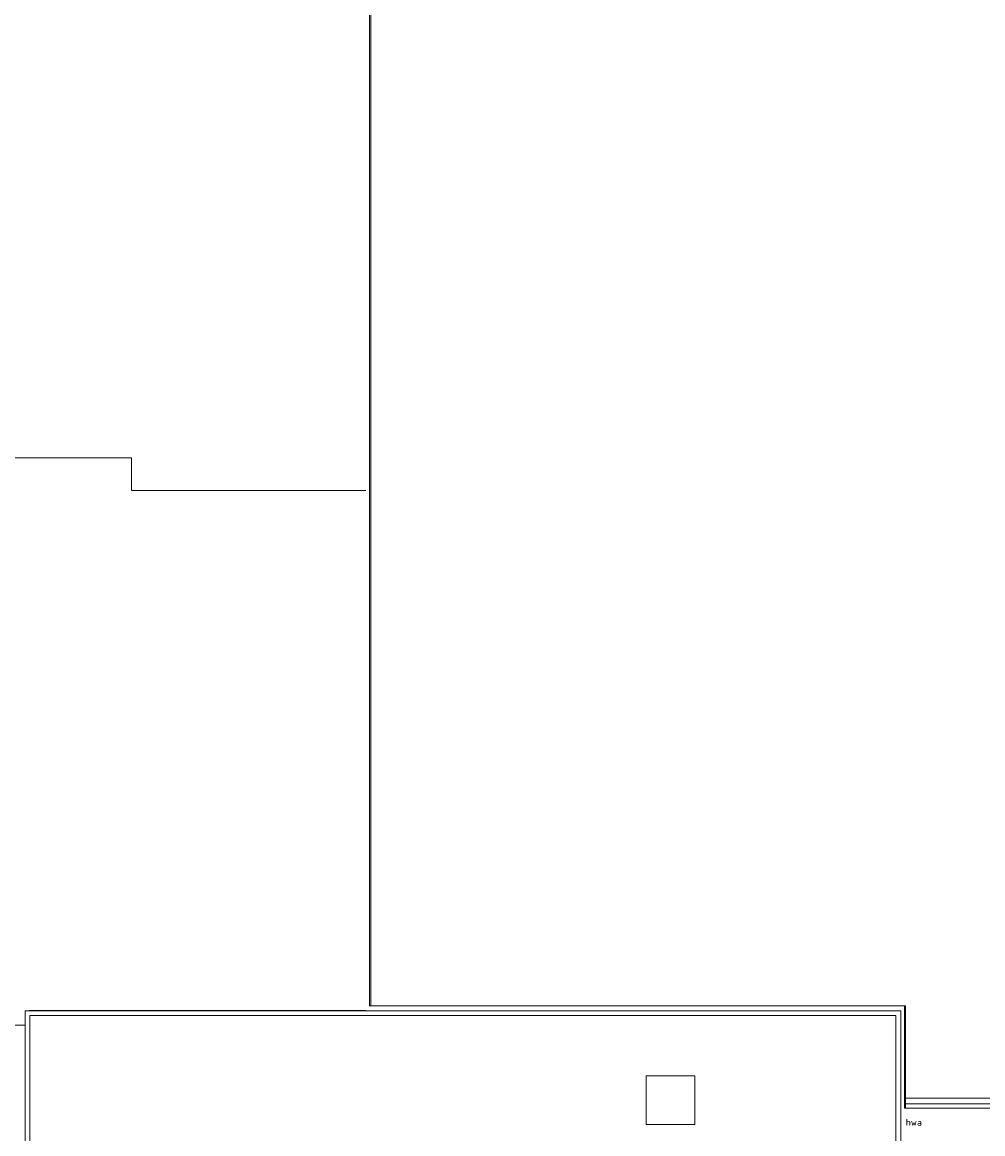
# Model space of a CAD drawing. Header units: millimetres. Extents: x -137512 to 20061, y -42753 to 41926.
# Tile 3 of 29: x -117566 to -97865, y -3672 to 19127. Entities that reach past the tile are written whole.
import ezdxf

# ---------------------------------------------------------------- set-up
doc = ezdxf.new("R2010")
doc.units = ezdxf.units.MM
doc.header["$LTSCALE"] = 100
doc.layers.add('None', color=7, linetype='Continuous', lineweight=5)
doc.styles.add('Tekton Plus Regular', font='isocpeur.ttf')

# ---------------------------------------------------------------- blocks, each defined once
blk = doc.blocks.new('Group-112')
at = {"color": 8, "linetype": 'Continuous', "lineweight": 5}
blk.add_wipeout([(-35577.6, 8240.6), (-54746.6, 8240.6), (-54746.6, 6155.6), (-54532.6, 6155.6), (-35577.6, 6155.6)], dxfattribs=at).dxf.layer = 'None'
at = {"color": 8, "linetype": 'Continuous', "lineweight": 15}
blk.add_wipeout([(-31222.6, 499), (-30422.6, 499), (-30422.6, -2794.4), (-31222.6, -2794.4)], dxfattribs=at).dxf.layer = 'None'
at = {"layer": 'None', "color": 8, "linetype": 'Continuous', "lineweight": 5}
blk.add_lwpolyline([(-35577.6, 8240.6), (-54746.6, 8240.6), (-54746.6, 6155.6), (-54532.6, 6155.6), (-35577.6, 6155.6)], close=True, dxfattribs=at)
at = {"layer": 'None', "color": 8, "linetype": 'Continuous', "lineweight": 15}
blk.add_lwpolyline([(-31222.6, 499), (-30422.6, 499), (-30422.6, -2794.4), (-31222.6, -2794.4)], close=True, dxfattribs=at)
at = {"color": 8, "linetype": 'Continuous', "lineweight": 15}
for points in [[(-36652.6, 8240.6), (-36577.6, 8240.6), (-36577.6, 6155.6), (-36652.6, 6155.6)], [(-35652.6, 8240.6), (-35577.6, 8240.6), (-35577.6, 6155.6), (-35652.6, 6155.6)], [(-30422.6, 449), (-31172.6, 449), (-31172.6, -2794.4), (-31222.6, -2794.4), (-31222.6, 449), (-31222.6, 499), (-31172.6, 499), (-30422.6, 499)]]:
    blk.add_wipeout(points, dxfattribs=at).dxf.layer = 'None'
at = {"layer": 'None', "color": 8, "linetype": 'Continuous', "lineweight": 15}
for points in [[(-36652.6, 8240.6), (-36577.6, 8240.6), (-36577.6, 6155.6), (-36652.6, 6155.6)], [(-35652.6, 8240.6), (-35577.6, 8240.6), (-35577.6, 6155.6), (-35652.6, 6155.6)], [(-30422.6, 449), (-31172.6, 449), (-31172.6, -2794.4), (-31222.6, -2794.4), (-31222.6, 449), (-31222.6, 499), (-31172.6, 499), (-30422.6, 499)]]:
    blk.add_lwpolyline(points, close=True, dxfattribs=at)
at = {"color": 8, "linetype": 'Continuous', "lineweight": 5}
blk.add_wipeout([(-54832.6, 9444.2), (-54332.6, 9444.2), (-54332.6, 22244.2), (-38222.6, 22244.2), (-38222.6, 8540.6), (-35577.6, 8540.6), (-35277.6, 8540.6), (-35277.6, 8240.6), (-35277.6, 7870.6), (-30422.6, 7870.6), (-30422.6, 4658.1), (-30422.6, -2794.4), (-37377.6, -2794.4), (-37377.6, -2799.4), (-37377.6, -3094.4), (-51787.6, -3094.4), (-51787.6, -2794.4), (-51639.6, -2794.4), (-51639.6, -79.4), (-51777.6, -79.4), (-51777.6, 6155.6), (-54709.1, 6155.6), (-54746.6, 6155.6), (-54746.6, 8240.6), (-54709.1, 8240.6), (-54709.1, 8244.2), (-54832.6, 8244.2)], dxfattribs=at).dxf.layer = 'None'
at = {"layer": 'None', "color": 8, "linetype": 'Continuous', "lineweight": 5}
blk.add_lwpolyline([(-38222.6, 8540.6), (-35577.6, 8540.6), (-35277.6, 8540.6), (-35277.6, 8240.6), (-35277.6, 7870.6), (-30422.6, 7870.6), (-30422.6, 4658.1), (-30422.6, -2794.4), (-37377.6, -2794.4), (-37377.6, -2799.4), (-37377.6, -3094.4), (-51787.6, -3094.4)], dxfattribs=at)

msp = doc.modelspace()

# ---------------------------------------------------------------- block references
at = {"layer": 'None', "color": 7}
msp.add_blockref('Group-112', (-80046.3, 1648.3), dxfattribs=at)

# ---------------------------------------------------------------- wipeouts: each hides what was drawn before it
at = {"color": 8, "linetype": 'Continuous', "lineweight": 5}
msp.add_wipeout([(-99632.7, -2940.7), (-92543.7, -2940.7), (-92543.7, -3060.7), (-99632.7, -3060.7)], dxfattribs=at).dxf.layer = 'None'

# ---------------------------------------------------------------- next in the draw order: linework, layer by layer
at = {"layer": 'None', "color": 8, "linetype": 'Continuous', "lineweight": 5}
msp.add_lwpolyline([(-99632.7, -2940.7), (-92543.7, -2940.7), (-92543.7, -3060.7), (-99632.7, -3060.7)], close=True, dxfattribs=at)
msp.add_circle((-99530, -3168), 55, dxfattribs=at)

# ---------------------------------------------------------------- next in the draw order: wipeouts: each hides what was drawn before it
at = {"color": 8, "linetype": 'Continuous', "lineweight": 5}
for points in [[(-86157.2, 41926), (-86157.2, 7136), (-86280, 7136), (-92120, 7136), (-92410, 7136), (-92410, -1775.2), (-92410, -3249), (-92510, -3249), (-98312.8, -3249), (-98312.8, -3149), (-92510, -3149), (-92510, -2010.8), (-92510, -1775.2), (-92510, 7136), (-92510, 7236), (-92410, 7236), (-88449.2, 7236), (-86782.1, 7236), (-86701.4, 7236), (-86380, 7236), (-86280, 7236), (-86257.2, 7236), (-86257.2, 7347.8), (-86257.2, 41826), (-98312.8, 41826), (-98312.8, 41926)], [(-99444.8, -3559), (-99116.7, -3559), (-99116.7, -3330.4), (-99444.8, -3330.4)]]:
    msp.add_wipeout(points, dxfattribs=at).dxf.layer = 'None'

# ---------------------------------------------------------------- next in the draw order: texts
at = {"layer": 'None', "color": 8, "insert": (-99444.8, -3365.1), "char_height": 141, "attachment_point": 1, "line_spacing_factor": 0.976858, "style": 'Tekton Plus Regular'}
msp.add_mtext('hwa', dxfattribs=at)

# ---------------------------------------------------------------- next in the draw order: wipeouts: each hides what was drawn before it
at = {"color": 8, "linetype": 'Continuous', "lineweight": 5}
msp.add_wipeout([(-98312.8, 41926), (-98312.8, 41826), (-110417.2, 41826), (-110417.2, 37026), (-106697.2, 37026), (-106697.2, 23795.5), (-110417.2, 23795.5), (-110417.2, -1049), (-99447.2, -1049), (-99447.2, -1775.2), (-99447.2, -3149), (-98312.8, -3149), (-98312.8, -3249), (-99547.2, -3249), (-99547.2, -1775.2), (-99547.2, -1149), (-110517.2, -1149), (-110517.2, 23895.5), (-106822.2, 23895.5), (-106822.2, 36926), (-110517.2, 36926), (-110517.2, 41926)], dxfattribs=at).dxf.layer = 'None'

# ---------------------------------------------------------------- next in the draw order: linework, layer by layer
at = {"layer": 'None', "color": 8, "linetype": 'Continuous', "lineweight": 5, "flags": 128}
msp.add_lwpolyline([(-86257.2, 7236), (-86280, 7236), (-86380, 7236), (-86701.4, 7236), (-86782.1, 7236), (-88449.2, 7236), (-92410, 7236), (-92510, 7236), (-92510, 7136), (-92510, -1775.2), (-92510, -2010.8), (-92510, -3149), (-99447.2, -3149), (-99447.2, -1775.2), (-99447.2, -1049), (-110417.2, -1049), (-110417.2, 23795.5), (-106697.2, 23795.5), (-106697.2, 37026), (-110417.2, 37026), (-110417.2, 41826), (-86257.2, 41826), (-86257.2, 7347.8)], close=True, dxfattribs=at)

# ---------------------------------------------------------------- next in the draw order: wipeouts: each hides what was drawn before it
at = {"color": 8, "linetype": 'Continuous', "lineweight": 15}
msp.add_wipeout([(-117507.2, -1149), (-99547.2, -1149), (-99547.2, -31104), (-117507.2, -31104)], dxfattribs=at).dxf.layer = 'None'

# ---------------------------------------------------------------- next in the draw order: linework, layer by layer
at = {"layer": 'None', "color": 8, "linetype": 'Continuous', "lineweight": 15}
for points in [[(-117507.2, -1149), (-99547.2, -1149), (-99547.2, -31104), (-117507.2, -31104)], [(-117407.2, -1249), (-99647.2, -1249), (-99647.2, -31004), (-117407.2, -31004)]]:
    msp.add_lwpolyline(points, close=True, dxfattribs=at)

# ---------------------------------------------------------------- next in the draw order: wipeouts: each hides what was drawn before it
at = {"color": 8, "linetype": 'Continuous', "lineweight": 15}
msp.add_wipeout([(-104768.2, -2480.4), (-103768.2, -2480.4), (-103768.2, -3480.4), (-104768.2, -3480.4)], dxfattribs=at).dxf.layer = 'None'

# ---------------------------------------------------------------- next in the draw order: linework, layer by layer
at = {"layer": 'None', "color": 8, "linetype": 'Continuous', "lineweight": 5}
msp.add_lwpolyline([(-99470, -1775.2), (-99470, -1049), (-110440, -1049), (-110440, 23795.5), (-106720, 23795.5), (-106720, 37026), (-110440, 37026), (-110440, 41826), (-86280, 41826), (-86280, 7670.6), (-86280, 7347.8), (-86280, 7236), (-92410, 7236), (-92410, -1775.2), (-92410, -3149), (-99470, -3149)], close=True, dxfattribs=at)
at = {"layer": 'None', "color": 8, "linetype": 'Continuous', "lineweight": 15}
msp.add_lwpolyline([(-104768.2, -2480.4), (-103768.2, -2480.4), (-103768.2, -3480.4), (-104768.2, -3480.4)], close=True, dxfattribs=at)

doc.saveas('drawing.dxf')
